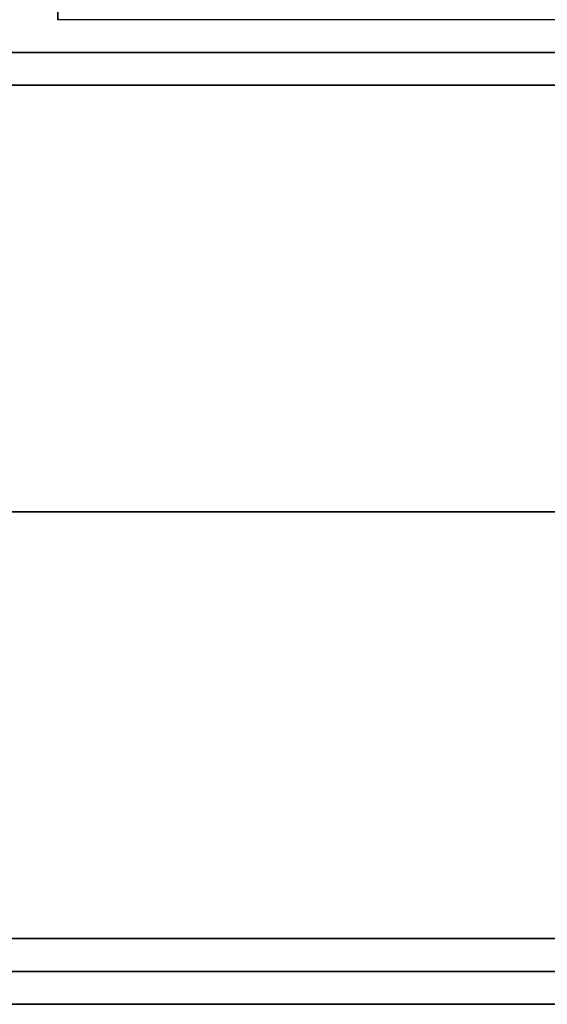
# Model space of a CAD drawing. Header units: millimetres. Extents: x -206 to 214, y -182 to 189.
# Tile 29 of 256: x -184 to -176, y 126 to 141. Entities that reach past the tile are written whole.
import ezdxf

# ---------------------------------------------------------------- set-up
doc = ezdxf.new("R2010")
doc.units = ezdxf.units.MM
doc.layers.add('Default', color=7, linetype='Continuous', true_color=0x000000)

msp = doc.modelspace()

# ---------------------------------------------------------------- linework, layer by layer
at = {"layer": 'Default'}
for p, q in [((-204.811, 125.531, 824.003), (-174.261, 125.531, 824.003)), ((213.189, 125.531, 715.503), (-204.811, 125.531, 715.503)), ((-204.811, 125.531, 1113.503), (213.189, 125.531, 1113.503)), ((213.189, 125.531, 914.503), (-204.811, 125.531, 914.503))]:
    msp.add_line(p, q, dxfattribs=at)
for points, weights in [([(-183.311, 142.531, 1063.503), (-183.311, 140.531, 1063.503), (-183.311, 140.531, 1061.503)], [1, 0.707106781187, 1]), ([(-183.311, 140.531, 1047.895), (-183.311, 140.531, 1046.895), (-183.311, 141.331, 1046.295)], [1, 0.894427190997, 1])]:
    msp.add_rational_spline(points, weights, degree=2, dxfattribs=at)
for points in [[(186.689, 140.531, 1061.503), (1.689, 140.531, 1061.503), (-183.311, 140.531, 1061.503)], [(186.689, 140.531, 1047.895), (1.689, 140.531, 1047.895), (-183.311, 140.531, 1047.895)], [(-183.311, 140.531, 1061.503), (-183.311, 140.531, 1054.699), (-183.311, 140.531, 1047.895)], [(-148.731, 140.531, 1054.699), (-166.021, 140.531, 1054.699), (-183.311, 140.531, 1054.699)], [(-204.811, 140.031, 1114.003), (4.189, 140.031, 1114.003), (213.189, 140.031, 1114.003)], [(213.189, 140.031, 715.003), (4.189, 140.031, 715.003), (-204.811, 140.031, 715.003)], [(-204.811, 139.531, 1114.503), (4.189, 139.531, 1114.503), (213.189, 139.531, 1114.503)], [(213.189, 139.531, 714.503), (4.189, 139.531, 714.503), (-204.811, 139.531, 714.503)], [(-204.811, 133.031, 1114.503), (4.189, 133.031, 1114.503), (213.189, 133.031, 1114.503)], [(213.189, 133.031, 714.503), (4.189, 133.031, 714.503), (-204.811, 133.031, 714.503)], [(-204.811, 126.531, 1114.503), (4.189, 126.531, 1114.503), (213.189, 126.531, 1114.503)], [(213.189, 126.531, 714.503), (4.189, 126.531, 714.503), (-204.811, 126.531, 714.503)], [(-204.811, 126.031, 1114.003), (4.189, 126.031, 1114.003), (213.189, 126.031, 1114.003)], [(213.189, 126.031, 715.003), (4.189, 126.031, 715.003), (-204.811, 126.031, 715.003)], [(213.189, 125.531, 828.003), (4.189, 125.531, 828.003), (-204.811, 125.531, 828.003)], [(-204.811, 125.531, 820.003), (4.189, 125.531, 820.003), (213.189, 125.531, 820.003)], [(204.189, 125.531, 723.503), (4.189, 125.531, 723.503), (-195.811, 125.531, 723.503)], [(204.189, 125.531, 816.503), (4.189, 125.531, 816.503), (-195.811, 125.531, 816.503)], [(204.189, 125.531, 770.003), (4.189, 125.531, 770.003), (-195.811, 125.531, 770.003)], [(204.189, 125.531, 714.503), (4.189, 125.531, 714.503), (-195.811, 125.531, 714.503)], [(204.189, 125.531, 723.503), (4.189, 125.531, 723.503), (-195.811, 125.531, 723.503)], [(-158.261, 125.531, 719.003), (-177.036, 125.531, 719.003), (-195.811, 125.531, 719.003)]]:
    msp.add_open_spline(points, degree=2, dxfattribs=at)

doc.saveas('drawing.dxf')
